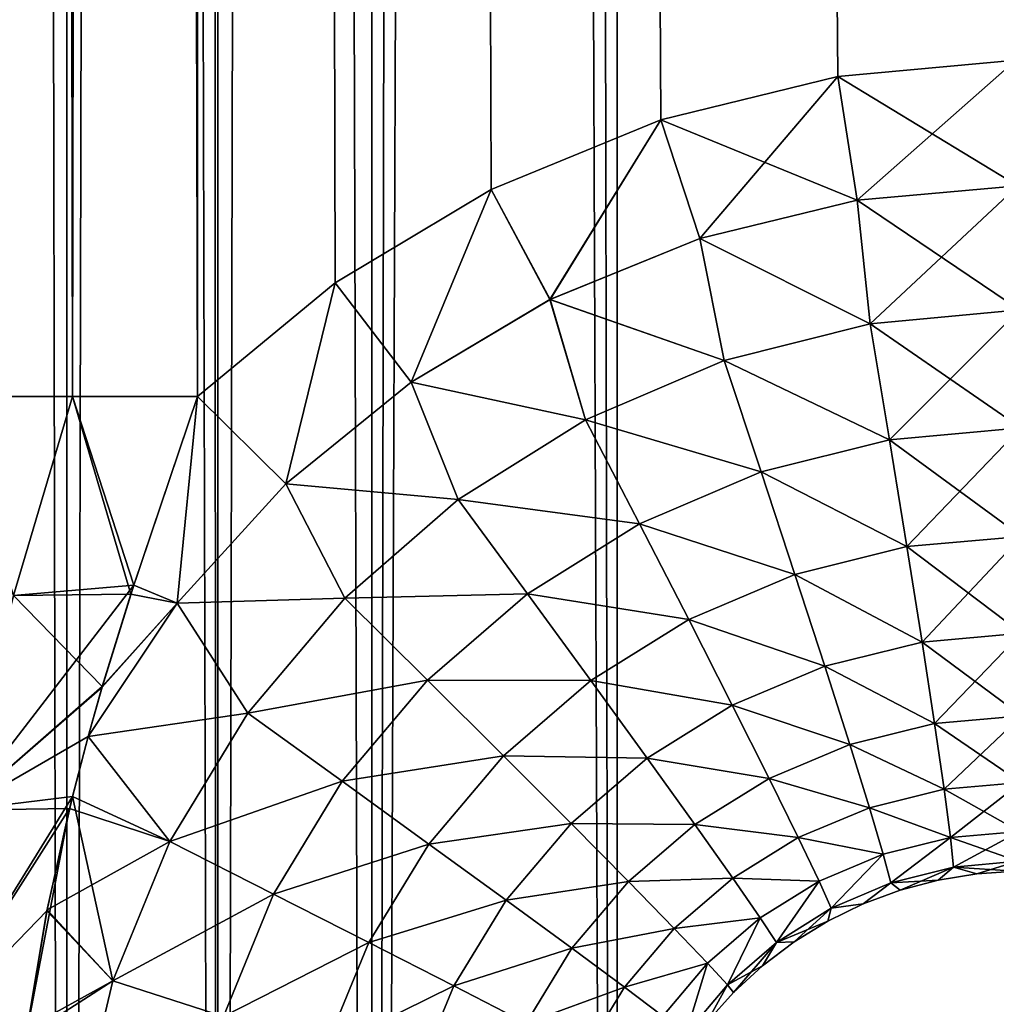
# Model space of a CAD drawing. Header units: metres. Extents: x -2 to 78, y -85 to 85.
# Tile 47 of 256: x 13.203 to 13.443, y -68.725 to -68.483. Entities that reach past the tile are written whole.
import ezdxf

# ---------------------------------------------------------------- set-up
doc = ezdxf.new("R2010")
doc.units = ezdxf.units.M
doc.layers.add('solid_20004802', color=7, linetype='CONTINUOUS')

msp = doc.modelspace()

# ---------------------------------------------------------------- linework, layer by layer
at = {"layer": 'solid_20004802'}
for points in [[(13.18569, -68.575523, 1.506725), (13.185688, -51.987816, 1.506725), (13.215737, -51.987816, 1.49906)], [(13.215737, -68.575523, -1.49906), (13.215737, -51.987816, -1.49906), (13.185689, -51.987816, -1.506725)], [(13.185689, -68.575523, -1.506725), (13.215737, -68.575523, -1.49906), (13.185689, -51.987816, -1.506725)], [(13.215737, -68.575523, 1.49906), (13.18569, -68.575523, 1.506725), (13.215737, -51.987816, 1.49906)], [(13.215737, -51.987816, -1.49906), (13.24651, -68.575523, -1.496133), (13.24651, -51.987816, -1.496133)], [(13.215737, -68.575523, -1.49906), (13.24651, -68.575523, -1.496133), (13.215737, -51.987816, -1.49906)], [(13.215737, -68.575523, 1.49906), (13.24651, -51.987816, 1.496133), (13.24651, -68.575523, 1.496133)], [(13.215737, -68.575523, 1.49906), (13.215737, -51.987816, 1.49906), (13.24651, -51.987816, 1.496133)], [(13.24651, -51.987816, -1.496133), (13.448255, -68.492645, -1.492612), (28.013849, -68.141876, -1.238369)], [(13.24651, -51.987816, -1.496133), (13.404391, -68.496666, -1.493378), (13.448255, -68.492645, -1.492612)], [(13.24651, -51.987816, -1.496133), (13.24651, -68.575523, -1.496133), (13.28048, -68.547531, -1.49554)], [(13.24651, -51.987816, -1.496133), (13.28048, -68.547531, -1.49554), (13.318954, -68.524506, -1.494869)], [(13.24651, -51.987816, -1.496133), (13.318954, -68.524506, -1.494869), (13.360784, -68.507347, -1.494139)], [(13.24651, -51.987816, -1.496133), (13.360784, -68.507347, -1.494139), (13.404391, -68.496666, -1.493378)], [(13.24651, -51.987816, 1.496133), (27.915609, -68.240112, 1.240083), (13.448255, -68.492645, 1.492612)], [(13.24651, -51.987816, 1.496133), (13.448255, -68.492645, 1.492612), (13.404375, -68.496666, 1.493378)], [(13.24651, -51.987816, 1.496133), (13.404375, -68.496666, 1.493378), (13.360761, -68.507355, 1.494139)], [(13.24651, -51.987816, 1.496133), (13.360761, -68.507355, 1.494139), (13.318934, -68.524521, 1.494869)], [(13.24651, -51.987816, 1.496133), (13.318934, -68.524521, 1.494869), (13.28047, -68.547539, 1.495541)], [(13.24651, -51.987816, 1.496133), (13.28047, -68.547539, 1.495541), (13.24651, -68.575523, 1.496133)], [(13.35, -69.995506, -2.995418), (21.683926, -54.040886, -2.886321), (30.017998, -53.841866, -2.777222)], [(13.35, -69.995506, -2.995418), (30.017998, -53.841866, -2.777222), (30.017998, -69.777306, -2.777222)], [(13.35, -69.995506, -2.995418), (13.35, -54.239883, -2.995418), (21.683926, -54.040886, -2.886321)], [(30.017998, -69.777306, 2.777222), (21.683926, -54.040886, 2.886321), (13.35, -54.239883, 2.995418)], [(13.180034, -69.995506, 2.967711), (13.214286, -69.995506, 2.980984), (13.18021, -54.239883, 2.967796)], [(13.180049, -69.995506, -2.967718), (13.214286, -54.239883, -2.980984), (13.214286, -69.995506, -2.980984)], [(13.180049, -69.995506, -2.967718), (13.180215, -54.239883, -2.967798), (13.214286, -54.239883, -2.980984)], [(13.18021, -54.239883, 2.967796), (13.214286, -69.995506, 2.980984), (13.214286, -54.239883, 2.980984)], [(13.251516, -54.239883, -2.989546), (13.251542, -69.995544, -2.98955), (13.214286, -69.995506, -2.980984)], [(13.214286, -54.239883, -2.980984), (13.251516, -54.239883, -2.989546), (13.214286, -69.995506, -2.980984)], [(13.214286, -54.239883, 2.980984), (13.214286, -69.995506, 2.980984), (13.251544, -69.995544, 2.98955)], [(13.244442, -54.239883, 2.9883), (13.214286, -54.239883, 2.980984), (13.251544, -69.995544, 2.98955)], [(13.244442, -54.239883, 2.9883), (13.28953, -69.995506, 2.993307), (13.28953, -54.239883, 2.993307)], [(13.244442, -54.239883, 2.9883), (13.251544, -69.995544, 2.98955), (13.28953, -69.995506, 2.993307)], [(13.251516, -54.239883, -2.989546), (13.28953, -54.239883, -2.993307), (13.251542, -69.995544, -2.98955)], [(13.251542, -69.995544, -2.98955), (13.28953, -54.239883, -2.993307), (13.28953, -69.995506, -2.993307)], [(13.319764, -54.239986, -2.994362), (13.35, -69.995506, -2.995418), (13.28953, -54.239883, -2.993307)], [(13.28953, -69.995506, -2.993307), (13.28953, -54.239883, -2.993307), (13.35, -69.995506, -2.995418)], [(13.28953, -69.995506, 2.993307), (13.35, -69.995506, 2.995418), (13.35, -54.239883, 2.995418)], [(13.28953, -69.995506, 2.993307), (13.35, -54.239883, 2.995418), (13.319761, -54.239986, 2.994362)], [(13.28953, -69.995506, 2.993307), (13.319761, -54.239986, 2.994362), (13.28953, -54.239883, 2.993307)], [(13.319764, -54.239986, -2.994362), (13.35, -54.239883, -2.995418), (13.35, -69.995506, -2.995418)], [(13.35, -69.995506, 2.995418), (30.017998, -69.777306, 2.777222), (13.35, -54.239883, 2.995418)], [(13.409173, -68.527184, 1.490871), (13.404375, -68.496666, 1.493378), (13.448255, -68.492645, 1.492612)], [(13.404391, -68.496666, -1.493378), (13.448752, -68.52359, -1.490194), (13.448255, -68.492645, -1.492612)], [(13.409173, -68.527184, 1.490871), (13.448255, -68.492645, 1.492612), (13.448752, -68.52359, 1.490194)], [(13.37039, -68.536606, 1.491555), (13.360761, -68.507355, 1.494139), (13.404375, -68.496666, 1.493378)], [(13.404391, -68.496666, -1.493378), (13.360784, -68.507347, -1.494139), (13.409175, -68.527184, -1.490871)], [(13.409173, -68.527184, 1.490871), (13.37039, -68.536606, 1.491555), (13.404375, -68.496666, 1.493378)], [(13.404391, -68.496666, -1.493378), (13.409175, -68.527184, -1.490871), (13.448752, -68.52359, -1.490194)], [(13.333427, -68.551651, 1.492207), (13.318934, -68.524521, 1.494869), (13.360761, -68.507355, 1.494139)], [(13.360784, -68.507347, -1.494139), (13.318954, -68.524506, -1.494869), (13.333432, -68.551643, -1.492207)], [(13.37039, -68.536606, 1.491555), (13.333427, -68.551651, 1.492207), (13.360761, -68.507355, 1.494139)], [(13.360784, -68.507347, -1.494139), (13.333432, -68.551643, -1.492207), (13.370393, -68.536606, -1.491555)], [(13.360784, -68.507347, -1.494139), (13.370393, -68.536606, -1.491555), (13.409175, -68.527184, -1.490871)], [(13.412348, -68.55761, 1.483553), (13.409173, -68.527184, 1.490871), (13.448752, -68.52359, 1.490194)], [(13.409175, -68.527184, -1.490871), (13.449159, -68.554153, -1.482897), (13.448752, -68.52359, -1.490194)], [(13.412348, -68.55761, 1.483553), (13.448752, -68.52359, 1.490194), (13.449159, -68.554153, 1.482897)], [(13.29917, -68.571983, 1.492811), (13.28047, -68.547539, 1.495541), (13.318934, -68.524521, 1.494869)], [(13.318954, -68.524506, -1.494869), (13.28048, -68.547531, -1.49554), (13.299175, -68.571983, -1.492811)], [(13.333427, -68.551651, 1.492207), (13.29917, -68.571983, 1.492811), (13.318934, -68.524521, 1.494869)], [(13.318954, -68.524506, -1.494869), (13.299175, -68.571983, -1.492811), (13.333432, -68.551643, -1.492207)], [(13.412348, -68.55761, 1.483553), (13.37039, -68.536606, 1.491555), (13.409173, -68.527184, 1.490871)], [(13.409175, -68.527184, -1.490871), (13.370393, -68.536606, -1.491555), (13.412348, -68.55761, -1.483553)], [(13.409175, -68.527184, -1.490871), (13.412348, -68.55761, -1.483553), (13.449159, -68.554153, -1.482897)], [(13.376354, -68.566719, 1.484212), (13.333427, -68.551651, 1.492207), (13.37039, -68.536606, 1.491555)], [(13.370393, -68.536606, -1.491555), (13.333432, -68.551643, -1.492207), (13.376354, -68.566719, -1.484212)], [(13.412348, -68.55761, 1.483553), (13.376354, -68.566719, 1.484212), (13.37039, -68.536606, 1.491555)], [(13.370393, -68.536606, -1.491555), (13.376354, -68.566719, -1.484212), (13.412348, -68.55761, -1.483553)], [(13.28048, -68.547531, -1.49554), (13.24651, -68.575523, -1.496133), (13.26831, -68.597115, -1.493355)], [(13.268304, -68.597122, 1.493355), (13.24651, -68.575523, 1.496133), (13.28047, -68.547539, 1.495541)], [(13.29917, -68.571983, 1.492811), (13.268304, -68.597122, 1.493355), (13.28047, -68.547539, 1.495541)], [(13.28048, -68.547531, -1.49554), (13.26831, -68.597115, -1.493355), (13.299175, -68.571983, -1.492811)], [(13.342219, -68.581299, 1.484836), (13.29917, -68.571983, 1.492811), (13.333427, -68.551651, 1.492207)], [(13.333432, -68.551643, -1.492207), (13.299175, -68.571983, -1.492811), (13.342219, -68.581299, -1.484836)], [(13.376354, -68.566719, 1.484212), (13.342219, -68.581299, 1.484836), (13.333427, -68.551651, 1.492207)], [(13.333432, -68.551643, -1.492207), (13.342219, -68.581299, -1.484836), (13.376354, -68.566719, -1.484212)], [(13.412348, -68.55761, -1.483553), (13.449457, -68.583244, -1.470884), (13.449159, -68.554153, -1.482897)], [(13.417118, -68.586212, 1.47152), (13.412348, -68.55761, 1.483553), (13.449159, -68.554153, 1.482897)], [(13.417118, -68.586212, 1.47152), (13.449159, -68.554153, 1.482897), (13.449457, -68.583244, 1.470884)], [(13.412348, -68.55761, -1.483553), (13.376354, -68.566719, -1.484212), (13.417118, -68.586212, -1.47152)], [(13.417118, -68.586212, 1.47152), (13.376354, -68.566719, 1.484212), (13.412348, -68.55761, 1.483553)], [(13.412348, -68.55761, -1.483553), (13.417118, -68.586212, -1.47152), (13.449457, -68.583244, -1.470884)], [(13.376354, -68.566719, -1.484212), (13.342219, -68.581299, -1.484836), (13.385489, -68.594162, -1.472141)], [(13.385489, -68.594162, 1.472141), (13.342219, -68.581299, 1.484836), (13.376354, -68.566719, 1.484212)], [(13.376354, -68.566719, -1.484212), (13.385489, -68.594162, -1.472141), (13.417118, -68.586212, -1.47152)], [(13.417118, -68.586212, 1.47152), (13.385489, -68.594162, 1.472141), (13.376354, -68.566719, 1.484212)], [(13.310814, -68.60099, 1.485411), (13.268304, -68.597122, 1.493355), (13.29917, -68.571983, 1.492811)], [(13.299175, -68.571983, -1.492811), (13.26831, -68.597115, -1.493355), (13.310814, -68.60099, -1.485411)], [(13.342219, -68.581299, 1.484836), (13.310814, -68.60099, 1.485411), (13.29917, -68.571983, 1.492811)], [(13.299175, -68.571983, -1.492811), (13.310814, -68.60099, -1.485411), (13.342219, -68.581299, -1.484836)], [(13.201197, -68.624588, -1.500408), (13.215737, -68.575523, -1.49906), (13.185689, -68.575523, -1.506725)], [(13.201197, -68.624588, 1.500408), (13.18569, -68.575523, 1.506725), (13.215737, -68.575523, 1.49906)], [(13.201197, -68.624588, -1.500408), (13.230138, -68.624321, -1.495369), (13.215737, -68.575523, -1.49906)], [(13.201197, -68.624588, 1.500408), (13.215737, -68.575523, 1.49906), (13.230857, -68.622101, 1.495434)], [(13.215737, -68.575523, -1.49906), (13.230138, -68.624321, -1.495369), (13.24651, -68.575523, -1.496133)], [(13.215737, -68.575523, 1.49906), (13.24651, -68.575523, 1.496133), (13.230857, -68.622101, 1.495434)], [(13.24651, -68.575523, -1.496133), (13.230138, -68.624321, -1.495369), (13.241497, -68.626511, -1.493829)], [(13.241491, -68.626518, 1.493829), (13.230857, -68.622101, 1.495434), (13.24651, -68.575523, 1.496133)], [(13.268304, -68.597122, 1.493355), (13.241491, -68.626518, 1.493829), (13.24651, -68.575523, 1.496133)], [(13.24651, -68.575523, -1.496133), (13.241497, -68.626511, -1.493829), (13.26831, -68.597115, -1.493355)], [(13.342219, -68.581299, -1.484836), (13.310814, -68.60099, -1.485411), (13.355478, -68.606934, -1.47273)], [(13.355478, -68.606934, 1.47273), (13.310814, -68.60099, 1.485411), (13.342219, -68.581299, 1.484836)], [(13.342219, -68.581299, -1.484836), (13.355478, -68.606934, -1.47273), (13.385489, -68.594162, -1.472141)], [(13.385489, -68.594162, 1.472141), (13.355478, -68.606934, 1.47273), (13.342219, -68.581299, 1.484836)], [(13.417118, -68.586212, -1.47152), (13.449638, -68.610039, -1.454491), (13.449457, -68.583244, -1.470884)], [(13.421424, -68.612579, 1.455102), (13.417118, -68.586212, 1.47152), (13.449457, -68.583244, 1.470884)], [(13.421424, -68.612579, 1.455102), (13.449457, -68.583244, 1.470884), (13.449638, -68.610039, 1.454491)], [(13.417118, -68.586212, -1.47152), (13.385489, -68.594162, -1.472141), (13.421424, -68.612579, -1.455102)], [(13.421424, -68.612579, 1.455102), (13.385489, -68.594162, 1.472141), (13.417118, -68.586212, 1.47152)], [(13.417118, -68.586212, -1.47152), (13.421424, -68.612579, -1.455102), (13.449638, -68.610039, -1.454491)], [(13.385489, -68.594162, -1.472141), (13.355478, -68.606934, -1.47273), (13.393821, -68.619469, -1.455704)], [(13.393821, -68.619469, 1.455704), (13.355478, -68.606934, 1.47273), (13.385489, -68.594162, 1.472141)], [(13.385489, -68.594162, -1.472141), (13.393821, -68.619469, -1.455704), (13.421424, -68.612579, -1.455102)], [(13.421424, -68.612579, 1.455102), (13.393821, -68.619469, 1.455704), (13.385489, -68.594162, 1.472141)], [(13.282844, -68.625275, 1.485923), (13.241491, -68.626518, 1.493829), (13.268304, -68.597122, 1.493355)], [(13.26831, -68.597115, -1.493355), (13.241497, -68.626511, -1.493829), (13.282844, -68.625275, -1.485923)], [(13.310814, -68.60099, 1.485411), (13.282844, -68.625275, 1.485923), (13.268304, -68.597122, 1.493355)], [(13.26831, -68.597115, -1.493355), (13.282844, -68.625275, -1.485923), (13.310814, -68.60099, -1.485411)], [(13.310814, -68.60099, -1.485411), (13.282844, -68.625275, -1.485923), (13.327854, -68.624199, -1.473271)], [(13.327854, -68.624199, 1.473271), (13.282844, -68.625275, 1.485923), (13.310814, -68.60099, 1.485411)], [(13.310814, -68.60099, -1.485411), (13.327854, -68.624199, -1.473271), (13.355478, -68.606934, -1.47273)], [(13.355478, -68.606934, 1.47273), (13.327854, -68.624199, 1.473271), (13.310814, -68.60099, 1.485411)], [(13.355478, -68.606934, -1.47273), (13.327854, -68.624199, -1.473271), (13.367619, -68.630569, -1.456275)], [(13.367619, -68.630569, 1.456275), (13.327854, -68.624199, 1.473271), (13.355478, -68.606934, 1.47273)], [(13.355478, -68.606934, -1.47273), (13.367619, -68.630569, -1.456275), (13.393821, -68.619469, -1.455704)], [(13.393821, -68.619469, 1.455704), (13.367619, -68.630569, 1.456275), (13.355478, -68.606934, 1.47273)], [(13.421424, -68.612579, -1.455102), (13.449699, -68.633919, -1.434119), (13.449638, -68.610039, -1.454491)], [(13.425167, -68.636093, 1.434735), (13.421424, -68.612579, 1.455102), (13.449638, -68.610039, 1.454491)], [(13.425167, -68.636093, 1.434735), (13.449638, -68.610039, 1.454491), (13.449699, -68.633919, 1.434119)], [(13.421424, -68.612579, -1.455102), (13.393821, -68.619469, -1.455704), (13.425167, -68.636093, -1.434735)], [(13.425167, -68.636093, 1.434735), (13.393821, -68.619469, 1.455704), (13.421424, -68.612579, 1.455102)], [(13.421424, -68.612579, -1.455102), (13.425167, -68.636093, -1.434735), (13.449699, -68.633919, -1.434119)], [(13.393821, -68.619469, -1.455704), (13.367619, -68.630569, -1.456275), (13.401159, -68.642052, -1.435336)], [(13.401159, -68.642052, 1.435336), (13.367619, -68.630569, 1.456275), (13.393821, -68.619469, 1.455704)], [(13.393821, -68.619469, -1.455704), (13.401159, -68.642052, -1.435336), (13.425167, -68.636093, -1.434735)], [(13.425167, -68.636093, 1.434735), (13.401159, -68.642052, 1.435336), (13.393821, -68.619469, 1.455704)], [(13.188086, -68.677574, 1.500345), (13.230857, -68.622101, 1.495434), (13.223005, -68.647263, 1.494621)], [(13.201197, -68.624588, 1.500408), (13.230857, -68.622101, 1.495434), (13.188086, -68.677574, 1.500345)], [(13.241491, -68.626518, 1.493829), (13.223005, -68.647263, 1.494621), (13.230857, -68.622101, 1.495434)], [(13.188086, -68.677574, -1.500345), (13.223057, -68.647087, -1.494627), (13.201197, -68.624588, -1.500408)], [(13.201197, -68.624588, -1.500408), (13.223057, -68.647087, -1.494627), (13.230138, -68.624321, -1.495369)], [(13.230138, -68.624321, -1.495369), (13.223057, -68.647087, -1.494627), (13.241497, -68.626511, -1.493829)], [(13.282844, -68.625275, 1.485923), (13.258971, -68.653603, 1.486362), (13.241491, -68.626518, 1.493829)], [(13.241497, -68.626511, -1.493829), (13.258971, -68.653603, -1.486362), (13.282844, -68.625275, -1.485923)], [(13.282844, -68.625275, -1.485923), (13.258971, -68.653603, -1.486362), (13.303241, -68.645523, -1.473754)], [(13.303241, -68.645523, 1.473754), (13.258971, -68.653603, 1.486362), (13.282844, -68.625275, 1.485923)], [(13.282844, -68.625275, -1.485923), (13.303241, -68.645523, -1.473754), (13.327854, -68.624199, -1.473271)], [(13.327854, -68.624199, 1.473271), (13.303241, -68.645523, 1.473754), (13.282844, -68.625275, 1.485923)], [(13.327854, -68.624199, -1.473271), (13.303241, -68.645523, -1.473754), (13.343487, -68.645607, -1.456799)], [(13.343487, -68.645607, 1.456799), (13.303241, -68.645523, 1.473754), (13.327854, -68.624199, 1.473271)], [(13.327854, -68.624199, -1.473271), (13.343487, -68.645607, -1.456799), (13.367619, -68.630569, -1.456275)], [(13.367619, -68.630569, 1.456275), (13.343487, -68.645607, 1.456799), (13.327854, -68.624199, 1.473271)], [(13.241491, -68.626518, 1.493829), (13.219556, -68.65937, 1.494195), (13.223005, -68.647263, 1.494621)], [(13.258971, -68.653603, 1.486362), (13.219556, -68.65937, 1.494195), (13.241491, -68.626518, 1.493829)], [(13.241497, -68.626511, -1.493829), (13.219561, -68.659363, -1.494195), (13.258971, -68.653603, -1.486362)], [(13.223057, -68.647087, -1.494627), (13.219561, -68.659363, -1.494195), (13.241497, -68.626511, -1.493829)], [(13.367619, -68.630569, -1.456275), (13.343487, -68.645607, -1.456799), (13.378359, -68.651672, -1.435906)], [(13.378359, -68.651672, 1.435906), (13.343487, -68.645607, 1.456799), (13.367619, -68.630569, 1.456275)], [(13.367619, -68.630569, -1.456275), (13.378359, -68.651672, -1.435906), (13.401159, -68.642052, -1.435336)], [(13.401159, -68.642052, 1.435336), (13.378359, -68.651672, 1.435906), (13.367619, -68.630569, 1.456275)], [(13.425167, -68.636093, -1.434735), (13.449639, -68.654327, -1.410262), (13.449699, -68.633919, -1.434119)], [(13.428254, -68.656197, 1.41089), (13.425167, -68.636093, 1.434735), (13.449699, -68.633919, 1.434119)], [(13.428254, -68.656197, 1.41089), (13.449699, -68.633919, 1.434119), (13.449639, -68.654327, 1.410262)], [(13.425167, -68.636093, -1.434735), (13.401159, -68.642052, -1.435336), (13.428254, -68.656197, -1.41089)], [(13.428254, -68.656197, 1.41089), (13.401159, -68.642052, 1.435336), (13.425167, -68.636093, 1.434735)], [(13.425167, -68.636093, -1.434735), (13.428254, -68.656197, -1.41089), (13.449639, -68.654327, -1.410262)], [(13.401159, -68.642052, -1.435336), (13.378359, -68.651672, -1.435906), (13.407322, -68.661362, -1.411507)], [(13.407322, -68.661362, 1.411507), (13.378359, -68.651672, 1.435906), (13.401159, -68.642052, 1.435336)], [(13.401159, -68.642052, -1.435336), (13.407322, -68.661362, -1.411507), (13.428254, -68.656197, -1.41089)], [(13.428254, -68.656197, 1.41089), (13.407322, -68.661362, 1.411507), (13.401159, -68.642052, 1.435336)], [(13.188086, -68.677574, -1.500345), (13.219561, -68.659363, -1.494195), (13.223057, -68.647087, -1.494627)], [(13.188086, -68.677574, 1.500345), (13.223005, -68.647263, 1.494621), (13.219556, -68.65937, 1.494195)], [(13.258971, -68.653603, -1.486362), (13.282227, -68.670403, -1.474169), (13.303241, -68.645523, -1.473754)], [(13.303241, -68.645523, 1.473754), (13.282227, -68.670403, 1.474169), (13.258971, -68.653603, 1.486362)], [(13.303241, -68.645523, -1.473754), (13.282227, -68.670403, -1.474169), (13.321975, -68.6642, -1.457268)], [(13.321975, -68.6642, 1.457268), (13.282227, -68.670403, 1.474169), (13.303241, -68.645523, 1.473754)], [(13.303241, -68.645523, -1.473754), (13.321975, -68.6642, -1.457268), (13.343487, -68.645607, -1.456799)], [(13.343487, -68.645607, 1.456799), (13.321975, -68.6642, 1.457268), (13.303241, -68.645523, 1.473754)], [(13.343487, -68.645607, -1.456799), (13.321975, -68.6642, -1.457268), (13.35735, -68.664726, -1.43643)], [(13.35735, -68.664726, 1.43643), (13.321975, -68.6642, 1.457268), (13.343487, -68.645607, 1.456799)], [(13.343487, -68.645607, -1.456799), (13.35735, -68.664726, -1.43643), (13.378359, -68.651672, -1.435906)], [(13.378359, -68.651672, 1.435906), (13.35735, -68.664726, 1.43643), (13.343487, -68.645607, 1.456799)], [(13.378359, -68.651672, -1.435906), (13.35735, -68.664726, -1.43643), (13.387437, -68.669731, -1.412092)], [(13.387437, -68.669731, 1.412092), (13.35735, -68.664726, 1.43643), (13.378359, -68.651672, 1.435906)], [(13.378359, -68.651672, -1.435906), (13.387437, -68.669731, -1.412092), (13.407322, -68.661362, -1.411507)], [(13.407322, -68.661362, 1.411507), (13.387437, -68.669731, 1.412092), (13.378359, -68.651672, 1.435906)], [(13.258971, -68.653603, 1.486362), (13.239745, -68.685295, 1.486716), (13.219556, -68.65937, 1.494195)], [(13.219561, -68.659363, -1.494195), (13.239745, -68.685295, -1.486716), (13.258971, -68.653603, -1.486362)], [(13.258971, -68.653603, -1.486362), (13.239745, -68.685295, -1.486716), (13.282227, -68.670403, -1.474169)], [(13.282227, -68.670403, 1.474169), (13.239745, -68.685295, 1.486716), (13.258971, -68.653603, 1.486362)], [(13.428254, -68.656197, -1.41089), (13.449459, -68.670761, -1.383488), (13.449639, -68.654327, -1.410262)], [(13.430614, -68.672401, 1.384151), (13.428254, -68.656197, 1.41089), (13.449639, -68.654327, 1.410262)], [(13.430614, -68.672401, 1.384151), (13.449639, -68.654327, 1.410262), (13.449459, -68.670761, 1.383488)], [(13.428254, -68.656197, -1.41089), (13.407322, -68.661362, -1.411507), (13.430614, -68.672401, -1.384151)], [(13.430614, -68.672401, 1.384151), (13.407322, -68.661362, 1.411507), (13.428254, -68.656197, 1.41089)], [(13.428254, -68.656197, -1.41089), (13.430614, -68.672401, -1.384151), (13.449459, -68.670761, -1.383488)], [(13.188086, -68.677574, -1.500345), (13.21496, -68.67717, -1.493564), (13.219561, -68.659363, -1.494195)], [(13.188086, -68.677574, 1.500345), (13.219556, -68.65937, 1.494195), (13.215684, -68.674194, 1.493669)], [(13.219561, -68.659363, -1.494195), (13.21496, -68.67717, -1.493564), (13.239745, -68.685295, -1.486716)], [(13.239745, -68.685295, 1.486716), (13.215684, -68.674194, 1.493669), (13.219556, -68.65937, 1.494195)], [(13.407322, -68.661362, -1.411507), (13.387437, -68.669731, -1.412092), (13.412169, -68.676956, -1.384797)], [(13.412169, -68.676956, 1.384797), (13.387437, -68.669731, 1.412092), (13.407322, -68.661362, 1.411507)], [(13.407322, -68.661362, -1.411507), (13.412169, -68.676956, -1.384797), (13.430614, -68.672401, -1.384151)], [(13.430614, -68.672401, 1.384151), (13.412169, -68.676956, 1.384797), (13.407322, -68.661362, 1.411507)], [(13.282227, -68.670403, -1.474169), (13.303602, -68.685905, -1.457672), (13.321975, -68.6642, -1.457268)], [(13.321975, -68.6642, 1.457268), (13.303602, -68.685905, 1.457672), (13.282227, -68.670403, 1.474169)], [(13.321975, -68.6642, -1.457268), (13.303602, -68.685905, -1.457672), (13.338614, -68.680878, -1.436898)], [(13.338614, -68.680878, 1.436898), (13.303602, -68.685905, 1.457672), (13.321975, -68.6642, 1.457268)], [(13.321975, -68.6642, -1.457268), (13.338614, -68.680878, -1.436898), (13.35735, -68.664726, -1.43643)], [(13.35735, -68.664726, 1.43643), (13.338614, -68.680878, 1.436898), (13.321975, -68.6642, 1.457268)], [(13.35735, -68.664726, -1.43643), (13.338614, -68.680878, -1.436898), (13.369108, -68.681099, -1.412629)], [(13.369108, -68.681099, 1.412629), (13.338614, -68.680878, 1.436898), (13.35735, -68.664726, 1.43643)], [(13.35735, -68.664726, -1.43643), (13.369108, -68.681099, -1.412629), (13.387437, -68.669731, -1.412092)], [(13.387437, -68.669731, 1.412092), (13.369108, -68.681099, 1.412629), (13.35735, -68.664726, 1.43643)], [(13.387437, -68.669731, -1.412092), (13.369108, -68.681099, -1.412629), (13.394645, -68.684326, -1.38541)], [(13.394645, -68.684326, 1.38541), (13.369108, -68.681099, 1.412629), (13.387437, -68.669731, 1.412092)], [(13.387437, -68.669731, -1.412092), (13.394645, -68.684326, -1.38541), (13.412169, -68.676956, -1.384797)], [(13.412169, -68.676956, 1.384797), (13.394645, -68.684326, 1.38541), (13.387437, -68.669731, 1.412092)], [(13.239745, -68.685295, -1.486716), (13.265298, -68.698257, -1.474505), (13.282227, -68.670403, -1.474169)], [(13.282227, -68.670403, 1.474169), (13.265298, -68.698257, 1.474505), (13.239745, -68.685295, 1.486716)], [(13.282227, -68.670403, -1.474169), (13.265298, -68.698257, -1.474505), (13.303602, -68.685905, -1.457672)], [(13.303602, -68.685905, 1.457672), (13.265298, -68.698257, 1.474505), (13.282227, -68.670403, 1.474169)], [(13.430614, -68.672401, -1.384151), (13.449162, -68.682808, -1.354419), (13.449459, -68.670761, -1.383488)], [(13.432184, -68.684296, 1.355132), (13.430614, -68.672401, 1.384151), (13.449459, -68.670761, 1.383488)], [(13.432184, -68.684296, 1.355132), (13.449459, -68.670761, 1.383488), (13.449162, -68.682808, 1.354419)], [(13.178655, -68.734138, 1.499917), (13.215684, -68.674194, 1.493669), (13.209432, -68.70237, 1.492744)], [(13.188086, -68.677574, 1.500345), (13.215684, -68.674194, 1.493669), (13.178655, -68.734138, 1.499917)], [(13.225674, -68.719643, 1.486976), (13.209432, -68.70237, 1.492744), (13.215684, -68.674194, 1.493669)], [(13.239745, -68.685295, 1.486716), (13.225674, -68.719643, 1.486976), (13.215684, -68.674194, 1.493669)], [(13.430614, -68.672401, -1.384151), (13.412169, -68.676956, -1.384797), (13.432184, -68.684296, -1.355132)], [(13.432184, -68.684296, 1.355132), (13.412169, -68.676956, 1.384797), (13.430614, -68.672401, 1.384151)], [(13.430614, -68.672401, -1.384151), (13.432184, -68.684296, -1.355132), (13.449162, -68.682808, -1.354419)], [(13.412169, -68.676956, -1.384797), (13.394645, -68.684326, -1.38541), (13.415569, -68.688416, -1.35582)], [(13.415569, -68.688416, 1.35582), (13.394645, -68.684326, 1.38541), (13.412169, -68.676956, 1.384797)], [(13.412169, -68.676956, -1.384797), (13.415569, -68.688416, -1.35582), (13.432184, -68.684296, -1.355132)], [(13.432184, -68.684296, 1.355132), (13.415569, -68.688416, 1.35582), (13.412169, -68.676956, 1.384797)], [(13.178655, -68.734138, -1.499917), (13.204212, -68.733452, -1.491979), (13.21496, -68.67717, -1.493564)], [(13.178655, -68.734138, -1.499917), (13.21496, -68.67717, -1.493564), (13.188086, -68.677574, -1.500345)], [(13.21496, -68.67717, -1.493564), (13.204212, -68.733452, -1.491979), (13.209489, -68.702095, -1.492751)], [(13.21496, -68.67717, -1.493564), (13.209489, -68.702095, -1.492751), (13.239745, -68.685295, -1.486716)], [(13.303602, -68.685905, -1.457672), (13.322608, -68.699753, -1.437302), (13.338614, -68.680878, -1.436898)], [(13.338614, -68.680878, 1.436898), (13.322608, -68.699753, 1.437302), (13.303602, -68.685905, 1.457672)], [(13.338614, -68.680878, -1.436898), (13.322608, -68.699753, -1.437302), (13.352757, -68.695168, -1.41311)], [(13.352757, -68.695168, 1.41311), (13.322608, -68.699753, 1.437302), (13.338614, -68.680878, 1.436898)], [(13.338614, -68.680878, -1.436898), (13.352757, -68.695168, -1.41311), (13.369108, -68.681099, -1.412629)], [(13.369108, -68.681099, 1.412629), (13.352757, -68.695168, 1.41311), (13.338614, -68.680878, 1.436898)], [(13.369108, -68.681099, -1.412629), (13.352757, -68.695168, -1.41311), (13.37849, -68.694344, -1.385973)], [(13.37849, -68.694344, 1.385973), (13.352757, -68.695168, 1.41311), (13.369108, -68.681099, 1.412629)], [(13.369108, -68.681099, -1.412629), (13.37849, -68.694344, -1.385973), (13.394645, -68.684326, -1.38541)], [(13.394645, -68.684326, 1.38541), (13.37849, -68.694344, 1.385973), (13.369108, -68.681099, 1.412629)], [(13.432184, -68.684296, -1.355132), (13.415569, -68.688416, -1.35582), (13.417443, -68.695465, -1.325326)], [(13.432184, -68.684296, 1.355132), (13.417443, -68.695465, 1.325326), (13.415569, -68.688416, 1.35582)], [(13.432184, -68.684296, -1.355132), (13.417443, -68.695465, -1.325326), (13.432926, -68.691582, -1.324589)], [(13.432184, -68.684296, 1.355132), (13.432926, -68.691582, 1.324589), (13.417443, -68.695465, 1.325326)], [(13.432184, -68.684296, -1.355132), (13.448756, -68.690147, -1.323858), (13.449162, -68.682808, -1.354419)], [(13.432184, -68.684296, 1.355132), (13.449162, -68.682808, 1.354419), (13.432926, -68.691582, 1.324589)], [(13.432184, -68.684296, -1.355132), (13.432926, -68.691582, -1.324589), (13.448756, -68.690147, -1.323858)], [(13.432926, -68.691582, 1.324589), (13.449162, -68.682808, 1.354419), (13.448756, -68.690147, 1.323858)], [(13.209489, -68.702095, -1.492751), (13.225674, -68.719643, -1.486976), (13.239745, -68.685295, -1.486716)], [(13.239745, -68.685295, -1.486716), (13.225674, -68.719643, -1.486976), (13.265298, -68.698257, -1.474505)], [(13.265298, -68.698257, 1.474505), (13.225674, -68.719643, 1.486976), (13.239745, -68.685295, 1.486716)], [(13.265298, -68.698257, -1.474505), (13.288797, -68.710213, -1.457999), (13.303602, -68.685905, -1.457672)], [(13.303602, -68.685905, 1.457672), (13.288797, -68.710213, 1.457999), (13.265298, -68.698257, 1.474505)], [(13.303602, -68.685905, -1.457672), (13.288797, -68.710213, -1.457999), (13.322608, -68.699753, -1.437302)], [(13.322608, -68.699753, 1.437302), (13.288797, -68.710213, 1.457999), (13.303602, -68.685905, 1.457672)], [(13.394645, -68.684326, -1.38541), (13.37849, -68.694344, -1.385973), (13.39979, -68.695076, -1.356471)], [(13.39979, -68.695076, 1.356471), (13.37849, -68.694344, 1.385973), (13.394645, -68.684326, 1.38541)], [(13.394645, -68.684326, -1.38541), (13.39979, -68.695076, -1.356471), (13.415569, -68.688416, -1.35582)], [(13.415569, -68.688416, 1.35582), (13.39979, -68.695076, 1.356471), (13.394645, -68.684326, 1.38541)], [(13.415569, -68.688416, -1.35582), (13.39979, -68.695076, -1.356471), (13.402751, -68.701714, -1.326024)], [(13.415569, -68.688416, 1.35582), (13.402751, -68.701714, 1.326024), (13.39979, -68.695076, 1.356471)], [(13.415569, -68.688416, -1.35582), (13.402751, -68.701714, -1.326024), (13.417443, -68.695465, -1.325326)], [(13.415569, -68.688416, 1.35582), (13.417443, -68.695465, 1.325326), (13.402751, -68.701714, 1.326024)], [(13.432926, -68.691582, -1.324589), (13.417443, -68.695465, -1.325326), (13.429114, -68.694801, -1.293649)], [(13.417443, -68.695465, 1.325326), (13.432926, -68.691582, 1.324589), (13.419752, -68.697281, 1.294138)], [(13.432926, -68.691582, 1.324589), (13.429114, -68.694801, 1.293649), (13.419752, -68.697281, 1.294138)], [(13.432926, -68.691582, -1.324589), (13.429114, -68.694801, -1.293649), (13.438644, -68.693245, -1.293151)], [(13.432926, -68.691582, 1.324589), (13.438644, -68.693245, 1.293151), (13.429114, -68.694801, 1.293649)], [(13.432926, -68.691582, -1.324589), (13.448255, -68.692612, -1.292642), (13.448756, -68.690147, -1.323858)], [(13.432926, -68.691582, 1.324589), (13.448756, -68.690147, 1.323858), (13.438644, -68.693245, 1.293151)], [(13.432926, -68.691582, -1.324589), (13.438644, -68.693245, -1.293151), (13.448255, -68.692612, -1.292642)], [(13.438644, -68.693245, 1.293151), (13.448756, -68.690147, 1.323858), (13.448255, -68.692612, 1.292642)], [(13.438644, -68.693245, 1.293151), (13.438644, -68.693245, -1.293151), (13.429114, -68.694801, -1.293649)], [(13.438644, -68.693245, 1.293151), (13.429114, -68.694801, -1.293649), (13.429114, -68.694801, 1.293649)], [(13.448255, -68.692612, 1.292642), (13.448255, -68.692612, -1.292642), (13.438644, -68.693245, -1.293151)], [(13.438644, -68.693245, 1.293151), (13.448255, -68.692612, 1.292642), (13.438644, -68.693245, -1.293151)], [(13.322608, -68.699753, -1.437302), (13.338785, -68.711617, -1.413523), (13.352757, -68.695168, -1.41311)], [(13.352757, -68.695168, 1.41311), (13.338785, -68.711617, 1.413523), (13.322608, -68.699753, 1.437302)], [(13.352757, -68.695168, -1.41311), (13.338785, -68.711617, -1.413523), (13.364079, -68.706741, -1.386477)], [(13.364079, -68.706741, 1.386477), (13.338785, -68.711617, 1.413523), (13.352757, -68.695168, 1.41311)], [(13.352757, -68.695168, -1.41311), (13.364079, -68.706741, -1.386477), (13.37849, -68.694344, -1.385973)], [(13.37849, -68.694344, 1.385973), (13.364079, -68.706741, 1.386477), (13.352757, -68.695168, 1.41311)], [(13.37849, -68.694344, -1.385973), (13.364079, -68.706741, -1.386477), (13.38525, -68.704109, -1.357071)], [(13.38525, -68.704109, 1.357071), (13.364079, -68.706741, 1.386477), (13.37849, -68.694344, 1.385973)], [(13.37849, -68.694344, -1.385973), (13.38525, -68.704109, -1.357071), (13.39979, -68.695076, -1.356471)], [(13.39979, -68.695076, 1.356471), (13.38525, -68.704109, 1.357071), (13.37849, -68.694344, 1.385973)], [(13.39979, -68.695076, -1.356471), (13.38525, -68.704109, -1.357071), (13.389225, -68.710159, -1.326666)], [(13.39979, -68.695076, 1.356471), (13.389225, -68.710159, 1.326666), (13.38525, -68.704109, 1.357071)], [(13.39979, -68.695076, -1.356471), (13.389225, -68.710159, -1.326666), (13.402751, -68.701714, -1.326024)], [(13.39979, -68.695076, 1.356471), (13.402751, -68.701714, 1.326024), (13.389225, -68.710159, 1.326666)], [(13.417443, -68.695465, -1.325326), (13.402751, -68.701714, -1.326024), (13.410645, -68.700668, -1.294624)], [(13.402751, -68.701714, 1.326024), (13.417443, -68.695465, 1.325326), (13.410645, -68.700668, 1.294624)], [(13.417443, -68.695465, -1.325326), (13.410645, -68.700668, -1.294624), (13.419752, -68.697281, -1.294138)], [(13.417443, -68.695465, 1.325326), (13.419752, -68.697281, 1.294138), (13.410645, -68.700668, 1.294624)], [(13.417443, -68.695465, -1.325326), (13.419752, -68.697281, -1.294138), (13.429114, -68.694801, -1.293649)], [(13.429114, -68.694801, 1.293649), (13.429114, -68.694801, -1.293649), (13.419752, -68.697281, -1.294138)], [(13.429114, -68.694801, 1.293649), (13.419752, -68.697281, -1.294138), (13.419752, -68.697281, 1.294138)], [(13.225674, -68.719643, -1.486976), (13.252906, -68.728455, -1.474752), (13.265298, -68.698257, -1.474505)], [(13.265298, -68.698257, 1.474505), (13.252906, -68.728455, 1.474752), (13.225674, -68.719643, 1.486976)], [(13.265298, -68.698257, -1.474505), (13.252906, -68.728455, -1.474752), (13.288797, -68.710213, -1.457999)], [(13.288797, -68.710213, 1.457999), (13.252906, -68.728455, 1.474752), (13.265298, -68.698257, 1.474505)], [(13.419752, -68.697281, 1.294138), (13.419752, -68.697281, -1.294138), (13.410645, -68.700668, -1.294624)], [(13.419752, -68.697281, 1.294138), (13.410645, -68.700668, -1.294624), (13.410645, -68.700668, 1.294624)], [(13.288797, -68.710213, -1.457999), (13.309707, -68.720901, -1.437629), (13.322608, -68.699753, -1.437302)], [(13.322608, -68.699753, 1.437302), (13.309707, -68.720901, 1.437629), (13.288797, -68.710213, 1.457999)], [(13.322608, -68.699753, -1.437302), (13.309707, -68.720901, -1.437629), (13.338785, -68.711617, -1.413523)], [(13.338785, -68.711617, 1.413523), (13.309707, -68.720901, 1.437629), (13.322608, -68.699753, 1.437302)], [(13.402751, -68.701714, -1.326024), (13.401894, -68.704926, -1.295091), (13.410645, -68.700668, -1.294624)], [(13.410645, -68.700668, 1.294624), (13.410645, -68.700668, -1.294624), (13.401894, -68.704926, -1.295091)], [(13.410645, -68.700668, 1.294624), (13.401894, -68.704926, -1.295091), (13.401894, -68.704926, 1.295091)], [(13.402751, -68.701714, 1.326024), (13.410645, -68.700668, 1.294624), (13.401894, -68.704926, 1.295091)], [(13.178655, -68.734138, 1.499917), (13.209432, -68.70237, 1.492744), (13.204519, -68.731293, 1.49202)], [(13.209489, -68.702095, -1.492751), (13.204212, -68.733452, -1.491979), (13.225674, -68.719643, -1.486976)], [(13.225674, -68.719643, 1.486976), (13.204519, -68.731293, 1.49202), (13.209432, -68.70237, 1.492744)], [(13.402751, -68.701714, -1.326024), (13.389225, -68.710159, -1.326666), (13.401894, -68.704926, -1.295091)], [(13.389225, -68.710159, 1.326666), (13.402751, -68.701714, 1.326024), (13.393597, -68.710022, 1.295527)], [(13.402751, -68.701714, 1.326024), (13.401894, -68.704926, 1.295091), (13.393597, -68.710022, 1.295527)], [(13.364079, -68.706741, -1.386477), (13.372283, -68.715286, -1.357605), (13.38525, -68.704109, -1.357071)], [(13.38525, -68.704109, 1.357071), (13.372283, -68.715286, 1.357605), (13.364079, -68.706741, 1.386477)], [(13.38525, -68.704109, -1.357071), (13.372283, -68.715286, -1.357605), (13.377172, -68.720596, -1.327239)], [(13.38525, -68.704109, 1.357071), (13.377172, -68.720596, 1.327239), (13.372283, -68.715286, 1.357605)], [(13.38525, -68.704109, -1.357071), (13.377172, -68.720596, -1.327239), (13.389225, -68.710159, -1.326666)], [(13.38525, -68.704109, 1.357071), (13.389225, -68.710159, 1.326666), (13.377172, -68.720596, 1.327239)], [(13.389225, -68.710159, -1.326666), (13.393597, -68.710022, -1.295527), (13.401894, -68.704926, -1.295091)], [(13.401894, -68.704926, 1.295091), (13.401894, -68.704926, -1.295091), (13.393597, -68.710022, -1.295527)], [(13.401894, -68.704926, 1.295091), (13.393597, -68.710022, -1.295527), (13.393597, -68.710022, 1.295527)], [(13.338785, -68.711617, -1.413523), (13.351765, -68.721237, -1.386909), (13.364079, -68.706741, -1.386477)], [(13.364079, -68.706741, 1.386477), (13.351765, -68.721237, 1.386909), (13.338785, -68.711617, 1.413523)], [(13.364079, -68.706741, -1.386477), (13.351765, -68.721237, -1.386909), (13.372283, -68.715286, -1.357605)], [(13.372283, -68.715286, 1.357605), (13.351765, -68.721237, 1.386909), (13.364079, -68.706741, 1.386477)], [(13.252906, -68.728455, -1.474752), (13.277958, -68.736588, -1.458239), (13.288797, -68.710213, -1.457999)], [(13.288797, -68.710213, 1.457999), (13.277958, -68.736588, 1.458239), (13.252906, -68.728455, 1.474752)], [(13.288797, -68.710213, -1.457999), (13.277958, -68.736588, -1.458239), (13.309707, -68.720901, -1.437629)], [(13.309707, -68.720901, 1.437629), (13.277958, -68.736588, 1.458239), (13.288797, -68.710213, 1.457999)], [(13.389225, -68.710159, -1.326666), (13.377172, -68.720596, -1.327239), (13.385829, -68.715904, -1.295937)], [(13.377172, -68.720596, 1.327239), (13.389225, -68.710159, 1.326666), (13.37867, -68.722511, 1.296312)], [(13.389225, -68.710159, 1.326666), (13.385829, -68.715904, 1.295937), (13.37867, -68.722511, 1.296312)], [(13.389225, -68.710159, -1.326666), (13.385829, -68.715904, -1.295937), (13.393597, -68.710022, -1.295527)], [(13.393597, -68.710022, 1.295527), (13.393597, -68.710022, -1.295527), (13.385829, -68.715904, -1.295937)], [(13.393597, -68.710022, 1.295527), (13.385829, -68.715904, -1.295937), (13.385829, -68.715904, 1.295937)], [(13.389225, -68.710159, 1.326666), (13.393597, -68.710022, 1.295527), (13.385829, -68.715904, 1.295937)], [(13.309707, -68.720901, -1.437629), (13.327521, -68.730057, -1.413859), (13.338785, -68.711617, -1.413523)], [(13.338785, -68.711617, 1.413523), (13.327521, -68.730057, 1.413859), (13.309707, -68.720901, 1.437629)], [(13.338785, -68.711617, -1.413523), (13.327521, -68.730057, -1.413859), (13.351765, -68.721237, -1.386909)], [(13.351765, -68.721237, 1.386909), (13.327521, -68.730057, 1.413859), (13.338785, -68.711617, 1.413523)], [(13.351765, -68.721237, -1.386909), (13.361206, -68.728348, -1.358064), (13.372283, -68.715286, -1.357605)], [(13.372283, -68.715286, 1.357605), (13.361206, -68.728348, 1.358064), (13.351765, -68.721237, 1.386909)], [(13.372283, -68.715286, -1.357605), (13.361206, -68.728348, -1.358064), (13.366883, -68.73278, -1.327728)], [(13.372283, -68.715286, 1.357605), (13.366883, -68.73278, 1.327728), (13.361206, -68.728348, 1.358064)], [(13.372283, -68.715286, -1.357605), (13.366883, -68.73278, -1.327728), (13.377172, -68.720596, -1.327239)], [(13.372283, -68.715286, 1.357605), (13.377172, -68.720596, 1.327239), (13.366883, -68.73278, 1.327728)], [(13.377172, -68.720596, -1.327239), (13.37867, -68.722511, -1.296312), (13.385829, -68.715904, -1.295937)], [(13.385829, -68.715904, 1.295937), (13.385829, -68.715904, -1.295937), (13.37867, -68.722511, -1.296312)], [(13.385829, -68.715904, 1.295937), (13.37867, -68.722511, -1.296312), (13.37867, -68.722511, 1.296312)], [(13.204212, -68.733452, -1.491979), (13.217098, -68.75576, -1.487135), (13.225674, -68.719643, -1.486976)], [(13.225674, -68.719643, 1.486976), (13.217098, -68.75576, 1.487135), (13.204519, -68.731293, 1.49202)], [(13.225674, -68.719643, -1.486976), (13.217098, -68.75576, -1.487135), (13.252906, -68.728455, -1.474752)], [(13.252906, -68.728455, 1.474752), (13.217098, -68.75576, 1.487135), (13.225674, -68.719643, 1.486976)], [(13.377172, -68.720596, -1.327239), (13.366883, -68.73278, -1.327728), (13.372187, -68.72979, -1.296649)], [(13.366883, -68.73278, 1.327728), (13.377172, -68.720596, 1.327239), (13.372187, -68.72979, 1.296649)], [(13.377172, -68.720596, -1.327239), (13.372187, -68.72979, -1.296649), (13.37867, -68.722511, -1.296312)], [(13.377172, -68.720596, 1.327239), (13.37867, -68.722511, 1.296312), (13.372187, -68.72979, 1.296649)], [(13.277958, -68.736588, -1.458239), (13.30026, -68.743843, -1.437869), (13.309707, -68.720901, -1.437629)], [(13.309707, -68.720901, 1.437629), (13.30026, -68.743843, 1.437869), (13.277958, -68.736588, 1.458239)], [(13.309707, -68.720901, -1.437629), (13.30026, -68.743843, -1.437869), (13.327521, -68.730057, -1.413859)], [(13.327521, -68.730057, 1.413859), (13.30026, -68.743843, 1.437869), (13.309707, -68.720901, 1.437629)], [(13.327521, -68.730057, -1.413859), (13.341837, -68.737488, -1.387259), (13.351765, -68.721237, -1.386909)], [(13.351765, -68.721237, 1.386909), (13.341837, -68.737488, 1.387259), (13.327521, -68.730057, 1.413859)], [(13.351765, -68.721237, -1.386909), (13.341837, -68.737488, -1.387259), (13.361206, -68.728348, -1.358064)], [(13.361206, -68.728348, 1.358064), (13.341837, -68.737488, 1.387259), (13.351765, -68.721237, 1.386909)], [(13.37867, -68.722511, 1.296312), (13.37867, -68.722511, -1.296312), (13.372187, -68.72979, -1.296649)], [(13.37867, -68.722511, 1.296312), (13.372187, -68.72979, -1.296649), (13.372187, -68.72979, 1.296649)]]:
    msp.add_3dface(points, dxfattribs=at)

doc.saveas('drawing.dxf')
